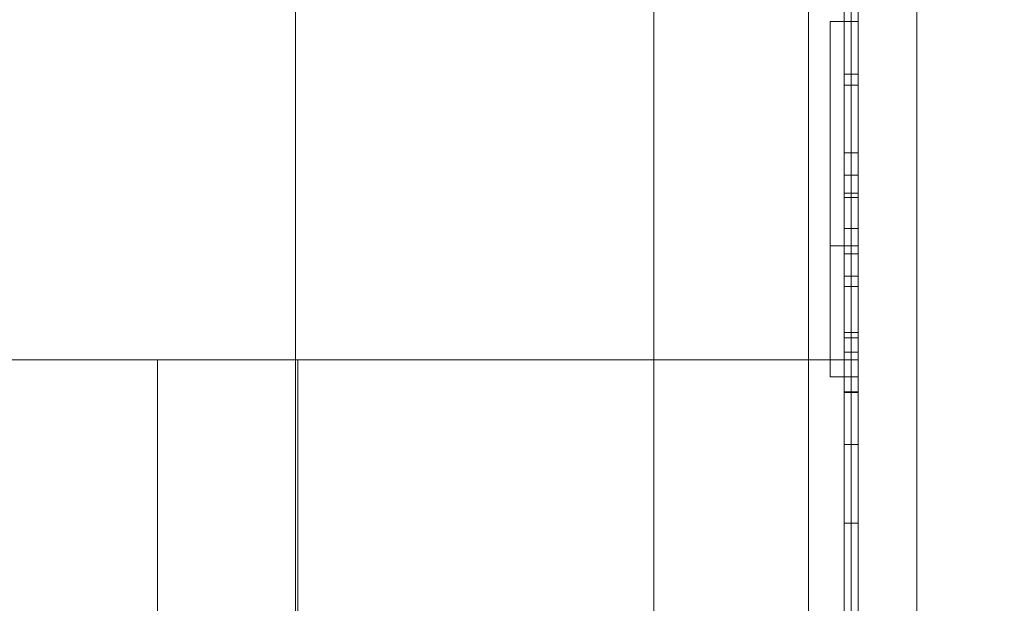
# Model space of a CAD drawing. Header units: inches. Extents: x 1 to 109, y 1 to 85.
# Tile 149 of 256: x 87.2628 to 87.3214, y 15.8755 to 15.9102. Entities that reach past the tile are written whole.
import ezdxf

# ---------------------------------------------------------------- set-up
doc = ezdxf.new("R2010")
doc.units = ezdxf.units.IN
doc.header["$MEASUREMENT"] = 0

msp = doc.modelspace()

# ---------------------------------------------------------------- linework, layer by layer
at = {"color": 7, "linetype": 'Continuous', "lineweight": 15, "ltscale": 5}
for p, q in [((87.316226, 21.519105), (87.316226, 15.477438)), ((87.312721, 17.831605), (87.312721, 14.831605)), ((87.316226, 15.477438), (87.316226, 16.537438)), ((87.312305, 15.458215), (87.312305, 16.395715)), ((87.312721, 15.458215), (87.312721, 16.395715)), ((87.312305, 15.454995), (87.312305, 16.392495)), ((87.312721, 15.454995), (87.312721, 16.392495)), ((87.312721, 15.564938), (87.312721, 16.064938)), ((87.312305, 16.055033), (87.312305, 15.809162)), ((87.312721, 16.055033), (87.312721, 15.809162)), ((87.312305, 16.053289), (87.312305, 15.812382)), ((87.312721, 16.053289), (87.312721, 15.812382)), ((87.311888, 15.966605), (87.311888, 15.863272)), ((87.312721, 15.863272), (87.312721, 15.966605)), ((87.312721, 15.939938), (87.312721, 15.889938)), ((87.300582, 15.873211), (87.300582, 15.915862)), ((87.309768, 15.873692), (87.309768, 15.91538)), ((87.279257, 15.914744), (87.279257, 15.874328)), ((87.312721, 15.910555), (87.312721, 15.687458)), ((87.311055, 15.910064), (87.312721, 15.910064)), ((87.311055, 15.910064), (87.311055, 15.896709)), ((87.311055, 15.888919), (87.311055, 15.910064)), ((87.312721, 15.910064), (87.312721, 15.896709)), ((87.312721, 15.888919), (87.312721, 15.910064)), ((87.311888, 15.906933), (87.312721, 15.906933)), ((87.311888, 15.906266), (87.312721, 15.906266)), ((87.311888, 15.902259), (87.312721, 15.902259)), ((87.311888, 15.900924), (87.312721, 15.900924)), ((87.311888, 15.900924), (87.311888, 15.899859)), ((87.311888, 15.89625), (87.311888, 15.900924)), ((87.311888, 15.900913), (87.312721, 15.900913)), ((87.312721, 15.900924), (87.312721, 15.899859)), ((87.312721, 15.89625), (87.312721, 15.900924)), ((87.311888, 15.899859), (87.312721, 15.899859)), ((87.311888, 15.899859), (87.311888, 15.865534)), ((87.312721, 15.899859), (87.312721, 15.865534)), ((87.311888, 15.899588), (87.312721, 15.899588)), ((87.311888, 15.897742), (87.312721, 15.897742)), ((87.311055, 15.896709), (87.312721, 15.896709)), ((87.311055, 15.896709), (87.311055, 15.888919)), ((87.312721, 15.896709), (87.312721, 15.888919)), ((87.311888, 15.89625), (87.312721, 15.89625)), ((87.311888, 15.86184), (87.311888, 15.89625)), ((87.312721, 15.86184), (87.312721, 15.89625)), ((87.311888, 15.894914), (87.312721, 15.894914)), ((87.311888, 15.894309), (87.311888, 15.880224)), ((87.311888, 15.894309), (87.312721, 15.894309)), ((87.312721, 15.894309), (87.312721, 15.880224)), ((87.311888, 15.884898), (87.311888, 15.891555)), ((87.311888, 15.891555), (87.312721, 15.891555)), ((87.311888, 15.891242), (87.311888, 15.884898)), ((87.311888, 15.891242), (87.312721, 15.891242)), ((87.312721, 15.884898), (87.312721, 15.891555)), ((87.312721, 15.891242), (87.312721, 15.884898)), ((87.187721, 15.889938), (87.271055, 15.889938)), ((87.312721, 15.889938), (87.187721, 15.889938)), ((87.279388, 15.889938), (87.271055, 15.889938)), ((87.271055, 15.773272), (87.271055, 15.889938)), ((87.279388, 15.889938), (87.279388, 15.773272)), ((87.279388, 15.889938), (87.312721, 15.889938)), ((87.311888, 15.880224), (87.311888, 15.890386)), ((87.311888, 15.890386), (87.312721, 15.890386)), ((87.312721, 15.880224), (87.312721, 15.890386)), ((87.312721, 15.773272), (87.312721, 15.889938)), ((87.311055, 15.888919), (87.312721, 15.888919)), ((87.311888, 15.884898), (87.311888, 15.888038)), ((87.311888, 15.888038), (87.312721, 15.888038)), ((87.311888, 15.887997), (87.311888, 15.884898)), ((87.311888, 15.887997), (87.312721, 15.887997)), ((87.312721, 15.884898), (87.312721, 15.888038)), ((87.312721, 15.887997), (87.312721, 15.884898)), ((87.311888, 15.884898), (87.312721, 15.884898)), ((87.311888, 15.880224), (87.312721, 15.880224))]:
    msp.add_line(p, q, dxfattribs=at)
at = {"color": 7, "linetype": 'Continuous', "lineweight": 15, "ltscale": 25}
for radius, start, end in [(0.989583, 183.137758, 356.862242), (0.989583, 183.137758, 356.862242), (0.98375, 183.156383, 356.843617), (0.98375, 183.156383, 356.843617)]:
    msp.add_arc((87.153559, 16.664772), radius, start, end, dxfattribs=at)
at = {"color": 7, "linetype": 'Continuous', "lineweight": 15, "ltscale": 5}
for points, knots in [([(87.311888, 15.900913), (87.311888, 15.901158), (87.311888, 15.901648), (87.311888, 15.902378), (87.311888, 15.903098), (87.311888, 15.903753), (87.311888, 15.904345), (87.311888, 15.904877), (87.311888, 15.905395), (87.311888, 15.905899), (87.311888, 15.906387), (87.311888, 15.906858), (87.311888, 15.907306), (87.311888, 15.907731), (87.311888, 15.908132), (87.311888, 15.908507), (87.311888, 15.908873), (87.311888, 15.909227), (87.311888, 15.909566), (87.311888, 15.909869), (87.311888, 15.910132), (87.311888, 15.91036), (87.311888, 15.91055), (87.311888, 15.910699), (87.311888, 15.910809), (87.311888, 15.910881), (87.311888, 15.910919), (87.311888, 15.910933), (87.311888, 15.91094)], [0, 0, 0, 0, 0.043903, 0.087791, 0.131681, 0.175585, 0.210088, 0.244591, 0.279088, 0.313585, 0.348791, 0.383995, 0.419197, 0.454402, 0.489607, 0.524806, 0.560004, 0.601077, 0.642147, 0.683208, 0.724272, 0.765344, 0.806411, 0.845131, 0.88386, 0.922575, 0.961277, 1, 1, 1, 1]), ([(87.311888, 15.91094), (87.311888, 15.910934), (87.311888, 15.910922), (87.311888, 15.910892), (87.311888, 15.910837), (87.311888, 15.910751), (87.311888, 15.910637), (87.311888, 15.910495), (87.311888, 15.910321), (87.311888, 15.910111), (87.311888, 15.909862), (87.311888, 15.909578), (87.311888, 15.909262), (87.311888, 15.908917), (87.311888, 15.908542), (87.311888, 15.908137), (87.311888, 15.907707), (87.311888, 15.907255), (87.311888, 15.906787), (87.311888, 15.906299), (87.311888, 15.905791), (87.311888, 15.905263), (87.311888, 15.904715), (87.311888, 15.904146), (87.311888, 15.903554), (87.311888, 15.902945), (87.311888, 15.902322), (87.311888, 15.901692), (87.311888, 15.901055), (87.311888, 15.900412), (87.311888, 15.899761), (87.311888, 15.899099), (87.311888, 15.898427), (87.311888, 15.897746), (87.311888, 15.897063), (87.311888, 15.896377), (87.311888, 15.895688), (87.311888, 15.894999), (87.311888, 15.894539), (87.311888, 15.894309)], [0, 0, 0, 0, 0.025092, 0.050171, 0.075249, 0.100341, 0.125435, 0.150524, 0.175613, 0.203213, 0.23081, 0.258405, 0.286005, 0.313608, 0.341205, 0.368796, 0.396392, 0.423997, 0.451596, 0.478692, 0.505793, 0.532905, 0.560019, 0.587614, 0.615203, 0.642804, 0.670409, 0.698006, 0.725107, 0.752212, 0.779318, 0.806418, 0.834071, 0.861733, 0.889398, 0.917048, 0.944687, 0.972336, 1, 1, 1, 1]), ([(87.312721, 15.91094), (87.312721, 15.910934), (87.312721, 15.910922), (87.312721, 15.910892), (87.312721, 15.910837), (87.312721, 15.910751), (87.312721, 15.910637), (87.312721, 15.910495), (87.312721, 15.910321), (87.312721, 15.910111), (87.312721, 15.909862), (87.312721, 15.909578), (87.312721, 15.909262), (87.312721, 15.908917), (87.312721, 15.908542), (87.312721, 15.908137), (87.312721, 15.907707), (87.312721, 15.907255), (87.312721, 15.906787), (87.312721, 15.906299), (87.312721, 15.905791), (87.312721, 15.905263), (87.312721, 15.904715), (87.312721, 15.904146), (87.312721, 15.903554), (87.312721, 15.902945), (87.312721, 15.902322), (87.312721, 15.901692), (87.312721, 15.901055), (87.312721, 15.900412), (87.312721, 15.899761), (87.312721, 15.899099), (87.312721, 15.898427), (87.312721, 15.897746), (87.312721, 15.897063), (87.312721, 15.896377), (87.312721, 15.895688), (87.312721, 15.894999), (87.312721, 15.894539), (87.312721, 15.894309)], [0, 0, 0, 0, 0.025092, 0.050171, 0.075249, 0.100341, 0.125435, 0.150524, 0.175613, 0.203213, 0.23081, 0.258405, 0.286005, 0.313608, 0.341205, 0.368796, 0.396392, 0.423997, 0.451596, 0.478692, 0.505793, 0.532905, 0.560019, 0.587614, 0.615203, 0.642804, 0.670409, 0.698006, 0.725107, 0.752212, 0.779318, 0.806418, 0.834071, 0.861733, 0.889398, 0.917048, 0.944687, 0.972336, 1, 1, 1, 1]), ([(87.312721, 15.900913), (87.312721, 15.901158), (87.312721, 15.901648), (87.312721, 15.902378), (87.312721, 15.903098), (87.312721, 15.903753), (87.312721, 15.904345), (87.312721, 15.904877), (87.312721, 15.905395), (87.312721, 15.905899), (87.312721, 15.906387), (87.312721, 15.906858), (87.312721, 15.907306), (87.312721, 15.907731), (87.312721, 15.908132), (87.312721, 15.908507), (87.312721, 15.908873), (87.312721, 15.909227), (87.312721, 15.909566), (87.312721, 15.909869), (87.312721, 15.910132), (87.312721, 15.91036), (87.312721, 15.91055), (87.312721, 15.910699), (87.312721, 15.910809), (87.312721, 15.910881), (87.312721, 15.910919), (87.312721, 15.910933), (87.312721, 15.91094)], [0, 0, 0, 0, 0.043903, 0.087791, 0.131681, 0.175585, 0.210088, 0.244591, 0.279088, 0.313585, 0.348791, 0.383995, 0.419197, 0.454402, 0.489607, 0.524806, 0.560004, 0.601077, 0.642147, 0.683208, 0.724272, 0.765344, 0.806411, 0.845131, 0.88386, 0.922575, 0.961277, 1, 1, 1, 1]), ([(87.311888, 15.906933), (87.311888, 15.906928), (87.311888, 15.906917), (87.311888, 15.906889), (87.311888, 15.906839), (87.311888, 15.906757), (87.311888, 15.906647), (87.311888, 15.906512), (87.311888, 15.906348), (87.311888, 15.906152), (87.311888, 15.90592), (87.311888, 15.905656), (87.311888, 15.90536), (87.311888, 15.905032), (87.311888, 15.904674), (87.311888, 15.90429), (87.311888, 15.903879), (87.311888, 15.903439), (87.311888, 15.902971), (87.311888, 15.902481), (87.311888, 15.901971), (87.311888, 15.901446), (87.311888, 15.901091), (87.311888, 15.900913)], [0, 0, 0, 0, 0.044825, 0.089609, 0.134358, 0.179135, 0.223953, 0.268781, 0.313585, 0.362854, 0.412136, 0.461426, 0.510703, 0.559975, 0.609265, 0.658568, 0.707855, 0.75713, 0.806427, 0.854846, 0.903223, 0.951597, 1, 1, 1, 1]), ([(87.311888, 15.890386), (87.311888, 15.890665), (87.311888, 15.891223), (87.311888, 15.89206), (87.311888, 15.892897), (87.311888, 15.893732), (87.311888, 15.894561), (87.311888, 15.895382), (87.311888, 15.896194), (87.311888, 15.897002), (87.311888, 15.89775), (87.311888, 15.898436), (87.311888, 15.899059), (87.311888, 15.899668), (87.311888, 15.900264), (87.311888, 15.900804), (87.311888, 15.90129), (87.311888, 15.901724), (87.311888, 15.902145), (87.311888, 15.902552), (87.311888, 15.902949), (87.311888, 15.903335), (87.311888, 15.903709), (87.311888, 15.904066), (87.311888, 15.904405), (87.311888, 15.904725), (87.311888, 15.905043), (87.311888, 15.905354), (87.311888, 15.905652), (87.311888, 15.90592), (87.311888, 15.906149), (87.311888, 15.906343), (87.311888, 15.906505), (87.311888, 15.906644), (87.311888, 15.906756), (87.311888, 15.906837), (87.311888, 15.906886), (87.311888, 15.906915), (87.311888, 15.906927), (87.311888, 15.906933)], [0, 0, 0, 0, 0.035111, 0.070214, 0.105322, 0.140434, 0.175541, 0.210021, 0.244505, 0.278986, 0.313467, 0.341058, 0.368643, 0.39623, 0.423826, 0.451427, 0.47312, 0.494821, 0.51652, 0.538209, 0.559889, 0.582889, 0.605901, 0.628918, 0.651926, 0.674927, 0.697925, 0.725037, 0.752151, 0.779259, 0.80636, 0.830566, 0.854787, 0.879015, 0.903225, 0.927405, 0.951576, 0.975775, 1, 1, 1, 1]), ([(87.312721, 15.890386), (87.312721, 15.890665), (87.312721, 15.891223), (87.312721, 15.89206), (87.312721, 15.892897), (87.312721, 15.893732), (87.312721, 15.894561), (87.312721, 15.895382), (87.312721, 15.896194), (87.312721, 15.897002), (87.312721, 15.89775), (87.312721, 15.898436), (87.312721, 15.899059), (87.312721, 15.899668), (87.312721, 15.900264), (87.312721, 15.900804), (87.312721, 15.90129), (87.312721, 15.901724), (87.312721, 15.902145), (87.312721, 15.902552), (87.312721, 15.902949), (87.312721, 15.903335), (87.312721, 15.903709), (87.312721, 15.904066), (87.312721, 15.904405), (87.312721, 15.904725), (87.312721, 15.905043), (87.312721, 15.905354), (87.312721, 15.905652), (87.312721, 15.90592), (87.312721, 15.906149), (87.312721, 15.906343), (87.312721, 15.906505), (87.312721, 15.906644), (87.312721, 15.906756), (87.312721, 15.906837), (87.312721, 15.906886), (87.312721, 15.906915), (87.312721, 15.906927), (87.312721, 15.906933)], [0, 0, 0, 0, 0.035111, 0.070214, 0.105322, 0.140434, 0.175541, 0.210021, 0.244505, 0.278986, 0.313467, 0.341058, 0.368643, 0.39623, 0.423826, 0.451427, 0.47312, 0.494821, 0.51652, 0.538209, 0.559889, 0.582889, 0.605901, 0.628918, 0.651926, 0.674927, 0.697925, 0.725037, 0.752151, 0.779259, 0.80636, 0.830566, 0.854787, 0.879015, 0.903225, 0.927405, 0.951576, 0.975775, 1, 1, 1, 1]), ([(87.312721, 15.906933), (87.312721, 15.906928), (87.312721, 15.906917), (87.312721, 15.906889), (87.312721, 15.906839), (87.312721, 15.906757), (87.312721, 15.906647), (87.312721, 15.906512), (87.312721, 15.906348), (87.312721, 15.906152), (87.312721, 15.90592), (87.312721, 15.905656), (87.312721, 15.90536), (87.312721, 15.905032), (87.312721, 15.904674), (87.312721, 15.90429), (87.312721, 15.903879), (87.312721, 15.903439), (87.312721, 15.902971), (87.312721, 15.902481), (87.312721, 15.901971), (87.312721, 15.901446), (87.312721, 15.901091), (87.312721, 15.900913)], [0, 0, 0, 0, 0.044825, 0.089609, 0.134358, 0.179135, 0.223953, 0.268781, 0.313585, 0.362854, 0.412136, 0.461426, 0.510703, 0.559975, 0.609265, 0.658568, 0.707855, 0.75713, 0.806427, 0.854846, 0.903223, 0.951597, 1, 1, 1, 1]), ([(87.311888, 15.906266), (87.311888, 15.906263), (87.311888, 15.906259), (87.311888, 15.906228), (87.311888, 15.906158), (87.311888, 15.906065), (87.311888, 15.905953), (87.311888, 15.905821), (87.311888, 15.90566), (87.311888, 15.905463), (87.311888, 15.90523), (87.311888, 15.904959), (87.311888, 15.904645), (87.311888, 15.9043), (87.311888, 15.903928), (87.311888, 15.903535), (87.311888, 15.903121), (87.311888, 15.902685), (87.311888, 15.90223), (87.311888, 15.901758), (87.311888, 15.901271), (87.311888, 15.900771), (87.311888, 15.90023), (87.311888, 15.899646), (87.311888, 15.899018), (87.311888, 15.898382), (87.311888, 15.897955), (87.311888, 15.897742)], [0, 0, 0, 0, 0.035127, 0.070212, 0.10533, 0.140451, 0.175559, 0.210058, 0.24453, 0.279019, 0.313516, 0.354563, 0.395619, 0.436662, 0.477727, 0.518821, 0.559914, 0.600989, 0.642055, 0.683141, 0.72425, 0.765362, 0.806453, 0.854834, 0.903178, 0.951564, 1, 1, 1, 1]), ([(87.311888, 15.891555), (87.311888, 15.891861), (87.311888, 15.892475), (87.311888, 15.893395), (87.311888, 15.894314), (87.311888, 15.895233), (87.311888, 15.896149), (87.311888, 15.896963), (87.311888, 15.897675), (87.311888, 15.898284), (87.311888, 15.898889), (87.311888, 15.899487), (87.311888, 15.900075), (87.311888, 15.900649), (87.311888, 15.901188), (87.311888, 15.901691), (87.311888, 15.902158), (87.311888, 15.902608), (87.311888, 15.90304), (87.311888, 15.903449), (87.311888, 15.903832), (87.311888, 15.90419), (87.311888, 15.904525), (87.311888, 15.904838), (87.311888, 15.905128), (87.311888, 15.905392), (87.311888, 15.905624), (87.311888, 15.905824), (87.311888, 15.905989), (87.311888, 15.906116), (87.311888, 15.906198), (87.311888, 15.906241), (87.311888, 15.906257), (87.311888, 15.906266)], [0, 0, 0, 0, 0.046646, 0.093294, 0.139941, 0.18659, 0.233234, 0.279887, 0.311301, 0.342717, 0.374139, 0.405554, 0.436971, 0.468401, 0.499841, 0.527852, 0.555858, 0.583866, 0.611879, 0.639888, 0.66739, 0.694894, 0.722408, 0.749926, 0.777934, 0.805933, 0.833935, 0.861954, 0.889998, 0.917518, 0.944985, 0.972465, 1, 1, 1, 1]), ([(87.312721, 15.891555), (87.312721, 15.891861), (87.312721, 15.892475), (87.312721, 15.893395), (87.312721, 15.894314), (87.312721, 15.895233), (87.312721, 15.896149), (87.312721, 15.896963), (87.312721, 15.897675), (87.312721, 15.898284), (87.312721, 15.898889), (87.312721, 15.899487), (87.312721, 15.900075), (87.312721, 15.900649), (87.312721, 15.901188), (87.312721, 15.901691), (87.312721, 15.902158), (87.312721, 15.902608), (87.312721, 15.90304), (87.312721, 15.903449), (87.312721, 15.903832), (87.312721, 15.90419), (87.312721, 15.904525), (87.312721, 15.904838), (87.312721, 15.905128), (87.312721, 15.905392), (87.312721, 15.905624), (87.312721, 15.905824), (87.312721, 15.905989), (87.312721, 15.906116), (87.312721, 15.906198), (87.312721, 15.906241), (87.312721, 15.906257), (87.312721, 15.906266)], [0, 0, 0, 0, 0.046646, 0.093294, 0.139941, 0.18659, 0.233234, 0.279887, 0.311301, 0.342717, 0.374139, 0.405554, 0.436971, 0.468401, 0.499841, 0.527852, 0.555858, 0.583866, 0.611879, 0.639888, 0.66739, 0.694894, 0.722408, 0.749926, 0.777934, 0.805933, 0.833935, 0.861954, 0.889998, 0.917518, 0.944985, 0.972465, 1, 1, 1, 1]), ([(87.312721, 15.906266), (87.312721, 15.906263), (87.312721, 15.906259), (87.312721, 15.906228), (87.312721, 15.906158), (87.312721, 15.906065), (87.312721, 15.905953), (87.312721, 15.905821), (87.312721, 15.90566), (87.312721, 15.905463), (87.312721, 15.90523), (87.312721, 15.904959), (87.312721, 15.904645), (87.312721, 15.9043), (87.312721, 15.903928), (87.312721, 15.903535), (87.312721, 15.903121), (87.312721, 15.902685), (87.312721, 15.90223), (87.312721, 15.901758), (87.312721, 15.901271), (87.312721, 15.900771), (87.312721, 15.90023), (87.312721, 15.899646), (87.312721, 15.899018), (87.312721, 15.898382), (87.312721, 15.897955), (87.312721, 15.897742)], [0, 0, 0, 0, 0.035127, 0.070212, 0.10533, 0.140451, 0.175559, 0.210058, 0.24453, 0.279019, 0.313516, 0.354563, 0.395619, 0.436662, 0.477727, 0.518821, 0.559914, 0.600989, 0.642055, 0.683141, 0.72425, 0.765362, 0.806453, 0.854834, 0.903178, 0.951564, 1, 1, 1, 1]), ([(87.311888, 15.902259), (87.311888, 15.902255), (87.311888, 15.902248), (87.311888, 15.902223), (87.311888, 15.902172), (87.311888, 15.902096), (87.311888, 15.901994), (87.311888, 15.901872), (87.311888, 15.901732), (87.311888, 15.901564), (87.311888, 15.901354), (87.311888, 15.90111), (87.311888, 15.90083), (87.311888, 15.900519), (87.311888, 15.900182), (87.311888, 15.899827), (87.311888, 15.899451), (87.311888, 15.899055), (87.311888, 15.898644), (87.311888, 15.898218), (87.311888, 15.897779), (87.311888, 15.897331), (87.311888, 15.896877), (87.311888, 15.896371), (87.311888, 15.895811), (87.311888, 15.895196), (87.311888, 15.894509), (87.311888, 15.893749), (87.311888, 15.892914), (87.311888, 15.892078), (87.311888, 15.89152), (87.311888, 15.891242)], [0, 0, 0, 0, 0.028005, 0.055993, 0.083995, 0.112002, 0.139997, 0.167507, 0.195024, 0.22251, 0.250011, 0.281287, 0.312534, 0.343774, 0.375041, 0.406296, 0.437539, 0.468794, 0.500058, 0.531421, 0.562771, 0.594136, 0.625509, 0.656865, 0.697912, 0.738981, 0.780051, 0.835031, 0.890024, 0.945013, 1, 1, 1, 1]), ([(87.311888, 15.888038), (87.311888, 15.888292), (87.311888, 15.8888), (87.311888, 15.889562), (87.311888, 15.890324), (87.311888, 15.891085), (87.311888, 15.891845), (87.311888, 15.892605), (87.311888, 15.893308), (87.311888, 15.893953), (87.311888, 15.894541), (87.311888, 15.895127), (87.311888, 15.895709), (87.311888, 15.896279), (87.311888, 15.896837), (87.311888, 15.897364), (87.311888, 15.897855), (87.311888, 15.898312), (87.311888, 15.898752), (87.311888, 15.899173), (87.311888, 15.899572), (87.311888, 15.899946), (87.311888, 15.900295), (87.311888, 15.900621), (87.311888, 15.900924), (87.311888, 15.901203), (87.311888, 15.901452), (87.311888, 15.901666), (87.311888, 15.90185), (87.311888, 15.901996), (87.311888, 15.902104), (87.311888, 15.902177), (87.311888, 15.902221), (87.311888, 15.902245), (87.311888, 15.902254), (87.311888, 15.902259)], [0, 0, 0, 0, 0.039981, 0.079965, 0.11995, 0.159928, 0.199913, 0.2399, 0.279879, 0.311298, 0.34271, 0.374134, 0.405547, 0.43696, 0.4684, 0.499835, 0.527833, 0.555839, 0.583854, 0.61187, 0.639879, 0.667379, 0.694881, 0.722397, 0.749925, 0.777939, 0.805926, 0.833917, 0.861949, 0.890008, 0.912023, 0.933991, 0.95595, 0.977955, 1, 1, 1, 1]), ([(87.312721, 15.888038), (87.312721, 15.888292), (87.312721, 15.8888), (87.312721, 15.889562), (87.312721, 15.890324), (87.312721, 15.891085), (87.312721, 15.891845), (87.312721, 15.892605), (87.312721, 15.893308), (87.312721, 15.893953), (87.312721, 15.894541), (87.312721, 15.895127), (87.312721, 15.895709), (87.312721, 15.896279), (87.312721, 15.896837), (87.312721, 15.897364), (87.312721, 15.897855), (87.312721, 15.898312), (87.312721, 15.898752), (87.312721, 15.899173), (87.312721, 15.899572), (87.312721, 15.899946), (87.312721, 15.900295), (87.312721, 15.900621), (87.312721, 15.900924), (87.312721, 15.901203), (87.312721, 15.901452), (87.312721, 15.901666), (87.312721, 15.90185), (87.312721, 15.901996), (87.312721, 15.902104), (87.312721, 15.902177), (87.312721, 15.902221), (87.312721, 15.902245), (87.312721, 15.902254), (87.312721, 15.902259)], [0, 0, 0, 0, 0.039981, 0.079965, 0.11995, 0.159928, 0.199913, 0.2399, 0.279879, 0.311298, 0.34271, 0.374134, 0.405547, 0.43696, 0.4684, 0.499835, 0.527833, 0.555839, 0.583854, 0.61187, 0.639879, 0.667379, 0.694881, 0.722397, 0.749925, 0.777939, 0.805926, 0.833917, 0.861949, 0.890008, 0.912023, 0.933991, 0.95595, 0.977955, 1, 1, 1, 1]), ([(87.312721, 15.902259), (87.312721, 15.902255), (87.312721, 15.902248), (87.312721, 15.902223), (87.312721, 15.902172), (87.312721, 15.902096), (87.312721, 15.901994), (87.312721, 15.901872), (87.312721, 15.901732), (87.312721, 15.901564), (87.312721, 15.901354), (87.312721, 15.90111), (87.312721, 15.90083), (87.312721, 15.900519), (87.312721, 15.900182), (87.312721, 15.899827), (87.312721, 15.899451), (87.312721, 15.899055), (87.312721, 15.898644), (87.312721, 15.898218), (87.312721, 15.897779), (87.312721, 15.897331), (87.312721, 15.896877), (87.312721, 15.896371), (87.312721, 15.895811), (87.312721, 15.895196), (87.312721, 15.894509), (87.312721, 15.893749), (87.312721, 15.892914), (87.312721, 15.892078), (87.312721, 15.89152), (87.312721, 15.891242)], [0, 0, 0, 0, 0.028005, 0.055993, 0.083995, 0.112002, 0.139997, 0.167507, 0.195024, 0.22251, 0.250011, 0.281287, 0.312534, 0.343774, 0.375041, 0.406296, 0.437539, 0.468794, 0.500058, 0.531421, 0.562771, 0.594136, 0.625509, 0.656865, 0.697912, 0.738981, 0.780051, 0.835031, 0.890024, 0.945013, 1, 1, 1, 1]), ([(87.311888, 15.871877), (87.311888, 15.872241), (87.311888, 15.872967), (87.311888, 15.874057), (87.311888, 15.875145), (87.311888, 15.876228), (87.311888, 15.877306), (87.311888, 15.878376), (87.311888, 15.879408), (87.311888, 15.880401), (87.311888, 15.881356), (87.311888, 15.882299), (87.311888, 15.883227), (87.311888, 15.884139), (87.311888, 15.885034), (87.311888, 15.885911), (87.311888, 15.88677), (87.311888, 15.887609), (87.311888, 15.888426), (87.311888, 15.889221), (87.311888, 15.890038), (87.311888, 15.890872), (87.311888, 15.891719), (87.311888, 15.892536), (87.311888, 15.893279), (87.311888, 15.893952), (87.311888, 15.89456), (87.311888, 15.895136), (87.311888, 15.89568), (87.311888, 15.896189), (87.311888, 15.896655), (87.311888, 15.897081), (87.311888, 15.897466), (87.311888, 15.897821), (87.311888, 15.898143), (87.311888, 15.898431), (87.311888, 15.898684), (87.311888, 15.898903), (87.311888, 15.899091), (87.311888, 15.899251), (87.311888, 15.899379), (87.311888, 15.899473), (87.311888, 15.899531), (87.311888, 15.899566), (87.311888, 15.899581), (87.311888, 15.899588)], [0, 0, 0, 0, 0.0250896, 0.0501694, 0.0752467, 0.1003359, 0.1254282, 0.1505149, 0.1756012, 0.198602, 0.2216037, 0.2445996, 0.2675931, 0.2905915, 0.313594, 0.3365943, 0.3595915, 0.3825883, 0.4055869, 0.4285858, 0.4515825, 0.4786851, 0.5057901, 0.5328934, 0.5599952, 0.5829934, 0.605992, 0.6289891, 0.6519872, 0.6749865, 0.697985, 0.7196683, 0.7413525, 0.7630394, 0.7847261, 0.8064086, 0.8280871, 0.8497693, 0.871459, 0.8931517, 0.9148373, 0.9361237, 0.9574052, 0.9786974, 1, 1, 1, 1]), ([(87.311888, 15.899588), (87.311888, 15.89958), (87.311888, 15.899565), (87.311888, 15.899529), (87.311888, 15.899467), (87.311888, 15.899367), (87.311888, 15.899233), (87.311888, 15.899067), (87.311888, 15.898872), (87.311888, 15.898643), (87.311888, 15.898376), (87.311888, 15.898066), (87.311888, 15.89772), (87.311888, 15.897339), (87.311888, 15.896922), (87.311888, 15.896471), (87.311888, 15.895984), (87.311888, 15.895464), (87.311888, 15.894913), (87.311888, 15.894333), (87.311888, 15.893724), (87.311888, 15.89305), (87.311888, 15.892308), (87.311888, 15.891494), (87.311888, 15.89065), (87.311888, 15.889818), (87.311888, 15.889004), (87.311888, 15.888213), (87.311888, 15.887402), (87.311888, 15.886572), (87.311888, 15.885722), (87.311888, 15.884868), (87.311888, 15.884012), (87.311888, 15.883159), (87.311888, 15.882293), (87.311888, 15.881415), (87.311888, 15.880527), (87.311888, 15.879627), (87.311888, 15.878719), (87.311888, 15.877803), (87.311888, 15.876882), (87.311888, 15.875962), (87.311888, 15.875044), (87.311888, 15.874129), (87.311888, 15.873212), (87.311888, 15.8726), (87.311888, 15.872295)], [0, 0, 0, 0, 0.0219587, 0.0439061, 0.0658429, 0.0877866, 0.1097426, 0.1317039, 0.1536603, 0.1756101, 0.1986033, 0.2216007, 0.2446012, 0.2676017, 0.2906005, 0.3135976, 0.3365948, 0.3595937, 0.3825929, 0.4055908, 0.428588, 0.4515834, 0.4786852, 0.5057908, 0.5328968, 0.5599976, 0.5829911, 0.6059877, 0.6289893, 0.6519924, 0.6749896, 0.6979814, 0.7196628, 0.741351, 0.7630422, 0.7847289, 0.8064083, 0.8280846, 0.8497671, 0.8714586, 0.8931525, 0.9148379, 0.9361233, 0.9574042, 0.9786965, 1, 1, 1, 1]), ([(87.312721, 15.899588), (87.312721, 15.89958), (87.312721, 15.899565), (87.312721, 15.899529), (87.312721, 15.899467), (87.312721, 15.899367), (87.312721, 15.899233), (87.312721, 15.899067), (87.312721, 15.898872), (87.312721, 15.898643), (87.312721, 15.898376), (87.312721, 15.898066), (87.312721, 15.89772), (87.312721, 15.897339), (87.312721, 15.896922), (87.312721, 15.896471), (87.312721, 15.895984), (87.312721, 15.895464), (87.312721, 15.894913), (87.312721, 15.894333), (87.312721, 15.893724), (87.312721, 15.89305), (87.312721, 15.892308), (87.312721, 15.891494), (87.312721, 15.89065), (87.312721, 15.889818), (87.312721, 15.889004), (87.312721, 15.888213), (87.312721, 15.887402), (87.312721, 15.886572), (87.312721, 15.885722), (87.312721, 15.884868), (87.312721, 15.884012), (87.312721, 15.883159), (87.312721, 15.882293), (87.312721, 15.881415), (87.312721, 15.880527), (87.312721, 15.879627), (87.312721, 15.878719), (87.312721, 15.877803), (87.312721, 15.876882), (87.312721, 15.875962), (87.312721, 15.875044), (87.312721, 15.874129), (87.312721, 15.873212), (87.312721, 15.8726), (87.312721, 15.872295)], [0, 0, 0, 0, 0.0219587, 0.0439061, 0.0658429, 0.0877866, 0.1097426, 0.1317039, 0.1536603, 0.1756101, 0.1986033, 0.2216007, 0.2446012, 0.2676017, 0.2906005, 0.3135976, 0.3365948, 0.3595937, 0.3825929, 0.4055908, 0.428588, 0.4515834, 0.4786852, 0.5057908, 0.5328968, 0.5599976, 0.5829911, 0.6059877, 0.6289893, 0.6519924, 0.6749896, 0.6979814, 0.7196628, 0.741351, 0.7630422, 0.7847289, 0.8064083, 0.8280846, 0.8497671, 0.8714586, 0.8931525, 0.9148379, 0.9361233, 0.9574042, 0.9786965, 1, 1, 1, 1]), ([(87.312721, 15.871877), (87.312721, 15.872241), (87.312721, 15.872967), (87.312721, 15.874057), (87.312721, 15.875145), (87.312721, 15.876228), (87.312721, 15.877306), (87.312721, 15.878376), (87.312721, 15.879408), (87.312721, 15.880401), (87.312721, 15.881356), (87.312721, 15.882299), (87.312721, 15.883227), (87.312721, 15.884139), (87.312721, 15.885034), (87.312721, 15.885911), (87.312721, 15.88677), (87.312721, 15.887609), (87.312721, 15.888426), (87.312721, 15.889221), (87.312721, 15.890038), (87.312721, 15.890872), (87.312721, 15.891719), (87.312721, 15.892536), (87.312721, 15.893279), (87.312721, 15.893952), (87.312721, 15.89456), (87.312721, 15.895136), (87.312721, 15.89568), (87.312721, 15.896189), (87.312721, 15.896655), (87.312721, 15.897081), (87.312721, 15.897466), (87.312721, 15.897821), (87.312721, 15.898143), (87.312721, 15.898431), (87.312721, 15.898684), (87.312721, 15.898903), (87.312721, 15.899091), (87.312721, 15.899251), (87.312721, 15.899379), (87.312721, 15.899473), (87.312721, 15.899531), (87.312721, 15.899566), (87.312721, 15.899581), (87.312721, 15.899588)], [0, 0, 0, 0, 0.0250896, 0.0501694, 0.0752467, 0.1003359, 0.1254282, 0.1505149, 0.1756012, 0.198602, 0.2216037, 0.2445996, 0.2675931, 0.2905915, 0.313594, 0.3365943, 0.3595915, 0.3825883, 0.4055869, 0.4285858, 0.4515825, 0.4786851, 0.5057901, 0.5328934, 0.5599952, 0.5829934, 0.605992, 0.6289891, 0.6519872, 0.6749865, 0.697985, 0.7196683, 0.7413525, 0.7630394, 0.7847261, 0.8064086, 0.8280871, 0.8497693, 0.871459, 0.8931517, 0.9148373, 0.9361237, 0.9574052, 0.9786974, 1, 1, 1, 1]), ([(87.311888, 15.897742), (87.311888, 15.897486), (87.311888, 15.896975), (87.311888, 15.896199), (87.311888, 15.895421), (87.311888, 15.894642), (87.311888, 15.893861), (87.311888, 15.89308), (87.311888, 15.892082), (87.311888, 15.890865), (87.311888, 15.889431), (87.311888, 15.888475), (87.311888, 15.887997)], [0, 0, 0, 0, 0.079999, 0.159998, 0.240005, 0.319999, 0.400003, 0.480006, 0.559999, 0.706671, 0.853333, 1, 1, 1, 1]), ([(87.312721, 15.897742), (87.312721, 15.897486), (87.312721, 15.896975), (87.312721, 15.896199), (87.312721, 15.895421), (87.312721, 15.894642), (87.312721, 15.893861), (87.312721, 15.89308), (87.312721, 15.892082), (87.312721, 15.890865), (87.312721, 15.889431), (87.312721, 15.888475), (87.312721, 15.887997)], [0, 0, 0, 0, 0.079999, 0.159998, 0.240005, 0.319999, 0.400003, 0.480006, 0.559999, 0.706671, 0.853333, 1, 1, 1, 1]), ([(87.311888, 15.872107), (87.311888, 15.872403), (87.311888, 15.872995), (87.311888, 15.873883), (87.311888, 15.874768), (87.311888, 15.875649), (87.311888, 15.876527), (87.311888, 15.877397), (87.311888, 15.87829), (87.311888, 15.879202), (87.311888, 15.880133), (87.311888, 15.881051), (87.311888, 15.881948), (87.311888, 15.882831), (87.311888, 15.883699), (87.311888, 15.884545), (87.311888, 15.885372), (87.311888, 15.886177), (87.311888, 15.886945), (87.311888, 15.887683), (87.311888, 15.888394), (87.311888, 15.889073), (87.311888, 15.889724), (87.311888, 15.890342), (87.311888, 15.890924), (87.311888, 15.891472), (87.311888, 15.891985), (87.311888, 15.892456), (87.311888, 15.892886), (87.311888, 15.893275), (87.311888, 15.893625), (87.311888, 15.893933), (87.311888, 15.894198), (87.311888, 15.894425), (87.311888, 15.894604), (87.311888, 15.894742), (87.311888, 15.894851), (87.311888, 15.894903), (87.311888, 15.89491), (87.311888, 15.894914)], [0, 0, 0, 0, 0.025091, 0.050172, 0.07526, 0.100353, 0.125439, 0.150527, 0.175615, 0.203211, 0.230811, 0.258405, 0.286, 0.313602, 0.341195, 0.368789, 0.396392, 0.423986, 0.451581, 0.478689, 0.505791, 0.532895, 0.56, 0.587597, 0.615193, 0.642792, 0.670387, 0.697984, 0.725089, 0.752193, 0.779298, 0.806401, 0.834059, 0.861718, 0.889371, 0.917031, 0.944693, 0.972338, 1, 1, 1, 1]), ([(87.311888, 15.894914), (87.311888, 15.894911), (87.311888, 15.894904), (87.311888, 15.894863), (87.311888, 15.894774), (87.311888, 15.894656), (87.311888, 15.89451), (87.311888, 15.894325), (87.311888, 15.894096), (87.311888, 15.893818), (87.311888, 15.893485), (87.311888, 15.893108), (87.311888, 15.89269), (87.311888, 15.892232), (87.311888, 15.891734), (87.311888, 15.891199), (87.311888, 15.890629), (87.311888, 15.89002), (87.311888, 15.889377), (87.311888, 15.888713), (87.311888, 15.888022), (87.311888, 15.887298), (87.311888, 15.886541), (87.311888, 15.885757), (87.311888, 15.884948), (87.311888, 15.884115), (87.311888, 15.883264), (87.311888, 15.882404), (87.311888, 15.88153), (87.311888, 15.880646), (87.311888, 15.879749), (87.311888, 15.878835), (87.311888, 15.877903), (87.311888, 15.876952), (87.311888, 15.875992), (87.311888, 15.875026), (87.311888, 15.874057), (87.311888, 15.873082), (87.311888, 15.872432), (87.311888, 15.872107)], [0, 0, 0, 0, 0.025093, 0.050171, 0.07526, 0.100355, 0.12544, 0.150527, 0.175617, 0.203214, 0.230811, 0.258408, 0.286005, 0.313603, 0.341198, 0.368796, 0.396395, 0.423988, 0.451587, 0.478692, 0.505794, 0.5329, 0.560003, 0.587602, 0.615197, 0.642791, 0.670391, 0.697987, 0.72509, 0.752194, 0.779297, 0.806403, 0.834059, 0.861716, 0.889372, 0.917031, 0.944693, 0.972338, 1, 1, 1, 1]), ([(87.312721, 15.894914), (87.312721, 15.894911), (87.312721, 15.894904), (87.312721, 15.894863), (87.312721, 15.894774), (87.312721, 15.894656), (87.312721, 15.89451), (87.312721, 15.894325), (87.312721, 15.894096), (87.312721, 15.893818), (87.312721, 15.893485), (87.312721, 15.893108), (87.312721, 15.89269), (87.312721, 15.892232), (87.312721, 15.891734), (87.312721, 15.891199), (87.312721, 15.890629), (87.312721, 15.89002), (87.312721, 15.889377), (87.312721, 15.888713), (87.312721, 15.888022), (87.312721, 15.887298), (87.312721, 15.886541), (87.312721, 15.885757), (87.312721, 15.884948), (87.312721, 15.884115), (87.312721, 15.883264), (87.312721, 15.882404), (87.312721, 15.88153), (87.312721, 15.880646), (87.312721, 15.879749), (87.312721, 15.878835), (87.312721, 15.877903), (87.312721, 15.876952), (87.312721, 15.875992), (87.312721, 15.875026), (87.312721, 15.874057), (87.312721, 15.873082), (87.312721, 15.872432), (87.312721, 15.872107)], [0, 0, 0, 0, 0.025093, 0.050171, 0.07526, 0.100355, 0.12544, 0.150527, 0.175617, 0.203214, 0.230811, 0.258408, 0.286005, 0.313603, 0.341198, 0.368796, 0.396395, 0.423988, 0.451587, 0.478692, 0.505794, 0.5329, 0.560003, 0.587602, 0.615197, 0.642791, 0.670391, 0.697987, 0.72509, 0.752194, 0.779297, 0.806403, 0.834059, 0.861716, 0.889372, 0.917031, 0.944693, 0.972338, 1, 1, 1, 1]), ([(87.312721, 15.872107), (87.312721, 15.872403), (87.312721, 15.872995), (87.312721, 15.873883), (87.312721, 15.874768), (87.312721, 15.875649), (87.312721, 15.876527), (87.312721, 15.877397), (87.312721, 15.87829), (87.312721, 15.879202), (87.312721, 15.880133), (87.312721, 15.881051), (87.312721, 15.881948), (87.312721, 15.882831), (87.312721, 15.883699), (87.312721, 15.884545), (87.312721, 15.885372), (87.312721, 15.886177), (87.312721, 15.886945), (87.312721, 15.887683), (87.312721, 15.888394), (87.312721, 15.889073), (87.312721, 15.889724), (87.312721, 15.890342), (87.312721, 15.890924), (87.312721, 15.891472), (87.312721, 15.891985), (87.312721, 15.892456), (87.312721, 15.892886), (87.312721, 15.893275), (87.312721, 15.893625), (87.312721, 15.893933), (87.312721, 15.894198), (87.312721, 15.894425), (87.312721, 15.894604), (87.312721, 15.894742), (87.312721, 15.894851), (87.312721, 15.894903), (87.312721, 15.89491), (87.312721, 15.894914)], [0, 0, 0, 0, 0.025091, 0.050172, 0.07526, 0.100353, 0.125439, 0.150527, 0.175615, 0.203211, 0.230811, 0.258405, 0.286, 0.313602, 0.341195, 0.368789, 0.396392, 0.423986, 0.451581, 0.478689, 0.505791, 0.532895, 0.56, 0.587597, 0.615193, 0.642792, 0.670387, 0.697984, 0.725089, 0.752193, 0.779298, 0.806401, 0.834059, 0.861718, 0.889371, 0.917031, 0.944693, 0.972338, 1, 1, 1, 1])]:
    msp.add_open_spline(points, degree=3, knots=knots, dxfattribs=at)

doc.saveas('drawing.dxf')
